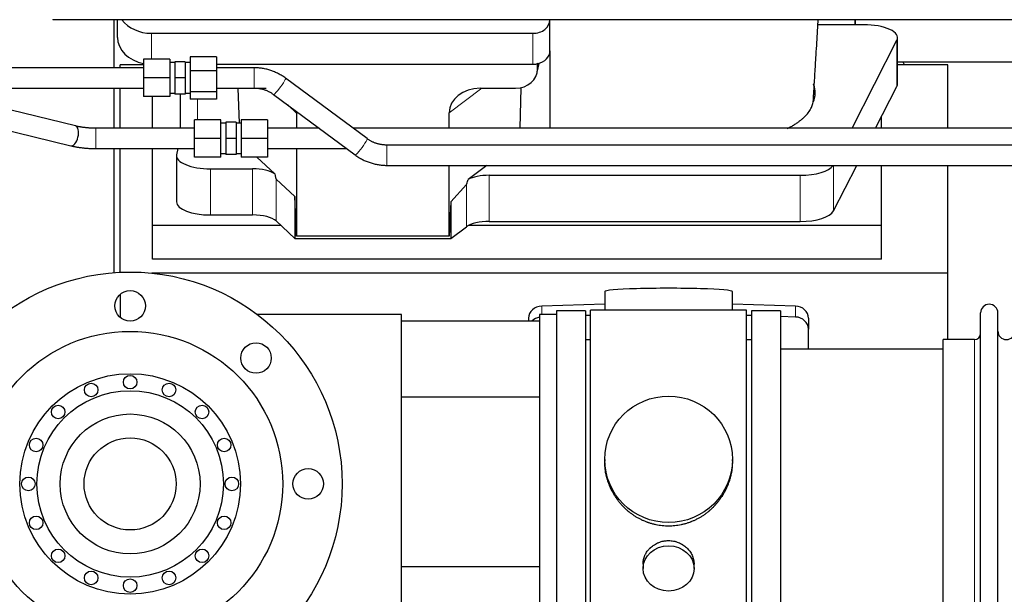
# Model space of a CAD drawing. Header units: inches. Extents: x 0 to 23760, y -13 to 16800.
# Tile 9 of 256: x 3204 to 3785, y 6208 to 6547. Entities that reach past the tile are written whole.
import ezdxf

# ---------------------------------------------------------------- set-up
doc = ezdxf.new("R2010")
doc.units = ezdxf.units.IN
doc.layers.add('1', color=7, linetype='Continuous', true_color=0xffffff)

msp = doc.modelspace()

# ---------------------------------------------------------------- linework, layer by layer
at = {"layer": '1', "color": 2, "linetype": 'Continuous', "lineweight": 25}
for p, q in [((3223.534, 6547.19), (3223.534, 6547.111)), ((7734.034, 6547.111), (3223.534, 6547.111)), ((3259.53, 6518.806), (3259.53, 6547.107)), ((3261.587, 6536.737), (3261.587, 6547.11)), ((3516.587, 6547.065), (3516.587, 6547.111)), ((3516.587, 6528.803), (3516.587, 6547.065)), ((3696.537, 6544.172), (3674.662, 6544.172)), ((3696.537, 6547.112), (3696.537, 6544.173)), ((3696.537, 6544.172), (3696.537, 6547.111)), ((3701.558, 6544.172), (3696.537, 6544.172)), ((3281.587, 6539.131), (3506.587, 6539.131)), ((3694.772, 6483.134), (3721.189, 6535.056)), ((3721.558, 6509.264), (3721.558, 6536.518)), ((3516.587, 6528.805), (3516.587, 6483.134)), ((3276.976, 6520.486), (3263.194, 6520.486)), ((3263.194, 6518.808), (3263.194, 6520.486)), ((3276.976, 6523.81), (3276.976, 6512.81)), ((3292.476, 6523.81), (3276.976, 6523.81)), ((3292.476, 6523.81), (3292.476, 6512.81)), ((3295.476, 6521.81), (3292.476, 6521.81)), ((3295.476, 6522.31), (3295.476, 6512.81)), ((3301.476, 6522.31), (3295.476, 6522.31)), ((3301.476, 6522.31), (3301.476, 6512.81)), ((3304.476, 6521.81), (3301.476, 6521.81)), ((3304.476, 6525.287), (3304.476, 6516.985)), ((3319.976, 6525.287), (3304.476, 6525.287)), ((3319.976, 6525.287), (3319.976, 6516.985)), ((3319.978, 6520.869), (3506.587, 6520.869)), ((3509.092, 6516.102), (3510.177, 6521.398)), ((3509.302, 6518.169), (3509.302, 6521.466)), ((3751.194, 6520.486), (3721.558, 6520.486)), ((3721.559, 6522.226), (3833.493, 6522.226)), ((3751.194, 6483.131), (3751.194, 6520.486)), ((3304.476, 6516.985), (3304.476, 6504.508)), ((3319.976, 6516.985), (3304.476, 6516.985)), ((3319.976, 6516.985), (3319.976, 6504.508)), ((3276.976, 6512.81), (3276.976, 6501.81)), ((3292.476, 6512.81), (3276.976, 6512.81)), ((3292.476, 6512.81), (3292.476, 6501.81)), ((3295.476, 6512.81), (3295.476, 6503.31)), ((3301.476, 6512.81), (3295.476, 6512.81)), ((3301.476, 6512.81), (3301.476, 6503.31)), ((3408.834, 6476.985), (3360.738, 6512.668)), ((3259.53, 6483.133), (3259.53, 6506.807)), ((3263.194, 6483.131), (3263.194, 6506.81)), ((3292.476, 6503.81), (3295.476, 6503.81)), ((3301.476, 6503.31), (3295.476, 6503.31)), ((3298.52, 6503.312), (3298.52, 6483.134)), ((3301.476, 6503.81), (3304.476, 6503.81)), ((3304.476, 6504.508), (3304.476, 6500.334)), ((3319.976, 6504.508), (3304.476, 6504.508)), ((3319.976, 6504.508), (3319.976, 6500.334)), ((3320.871, 6506.673), (3349.332, 6506.673)), ((3332.585, 6506.673), (3333.39, 6486.133)), ((3353.588, 6503.03), (3401.684, 6467.348)), ((3475.5, 6506.673), (3496.351, 6506.673)), ((3499.471, 6507.009), (3498.772, 6483.134)), ((3708.638, 6483.133), (3721.189, 6507.801)), ((3236.833, 6484.45), (3163.725, 6502.221)), ((3292.476, 6501.81), (3276.976, 6501.81)), ((3282.194, 6483.132), (3282.194, 6501.809)), ((3319.976, 6500.334), (3304.476, 6500.334)), ((3367.127, 6492.043), (3367.127, 6483.132)), ((3457.163, 6483.133), (3457.163, 6492.137)), ((3160.891, 6490.56), (3233.998, 6472.79)), ((3307.034, 6477.133), (3307.034, 6488.133)), ((3322.534, 6488.133), (3307.034, 6488.133)), ((3322.534, 6477.133), (3322.534, 6488.133)), ((3325.534, 6486.133), (3322.534, 6486.133)), ((3325.534, 6486.633), (3325.534, 6477.133)), ((3331.534, 6486.633), (3325.534, 6486.633)), ((3331.534, 6486.633), (3331.534, 6477.133)), ((3334.534, 6486.133), (3331.534, 6486.133)), ((3334.534, 6488.133), (3334.534, 6477.133)), ((3350.034, 6488.133), (3334.534, 6488.133)), ((3350.034, 6488.133), (3350.034, 6477.133)), ((3712.194, 6483.132), (3712.194, 6490.121)), ((3307.034, 6466.133), (3307.034, 6477.133)), ((3322.534, 6477.133), (3307.034, 6477.133)), ((3322.534, 6466.133), (3322.534, 6477.133)), ((3325.534, 6477.133), (3325.534, 6467.633)), ((3331.534, 6477.133), (3325.534, 6477.133)), ((3331.534, 6477.133), (3331.534, 6467.633)), ((3334.534, 6477.133), (3334.534, 6466.133)), ((3350.034, 6477.133), (3334.534, 6477.133)), ((3350.034, 6477.133), (3350.034, 6466.133)), ((3259.53, 6397.951), (3259.53, 6471.134)), ((3263.194, 6398.177), (3263.194, 6471.133)), ((3282.194, 6425.775), (3282.194, 6471.134)), ((3297.104, 6471.133), (3296.449, 6467.371)), ((3367.127, 6471.132), (3367.127, 6419.449)), ((5845.819, 6473.205), (3420.326, 6473.205)), ((3296.405, 6466.862), (3296.405, 6439.608)), ((3322.534, 6466.133), (3307.034, 6466.133)), ((3322.534, 6468.133), (3325.534, 6468.133)), ((3331.534, 6467.633), (3325.534, 6467.633)), ((3331.534, 6468.133), (3334.534, 6468.133)), ((3350.034, 6466.133), (3334.534, 6466.133)), ((3354.368, 6456.244), (3343.661, 6466.133)), ((3316.405, 6459.208), (3341.239, 6459.208)), ((3420.326, 6461.205), (5845.819, 6461.205)), ((3457.163, 6419.449), (3457.163, 6461.205)), ((3479.461, 6461.206), (3468.297, 6452.822)), ((3683.8, 6434.315), (3697.482, 6461.206)), ((3712.194, 6425.775), (3712.194, 6461.205)), ((3751.194, 6397.66), (3751.194, 6461.205)), ((3366.207, 6442.908), (3355.097, 6453.074)), ((3480.778, 6455.378), (3664.169, 6455.378)), ((3467.461, 6449.916), (3458.143, 6439.77)), ((3366.207, 6442.908), (3366.207, 6418.146)), ((3367.127, 6419.449), (3366.207, 6442.908)), ((3458.143, 6439.77), (3457.163, 6419.449)), ((3458.143, 6439.77), (3458.143, 6418.146)), ((3316.405, 6431.954), (3341.239, 6431.954)), ((3355.097, 6428.41), (3366.207, 6418.146)), ((3480.778, 6428.124), (3664.169, 6428.124)), ((3282.194, 6405.972), (3282.194, 6425.775)), ((3357.954, 6425.775), (3282.194, 6425.775)), ((3458.143, 6418.146), (3467.461, 6425.025)), ((3712.194, 6425.775), (3468.679, 6425.775)), ((3712.194, 6405.972), (3712.194, 6425.775)), ((3366.207, 6418.146), (3458.143, 6418.146)), ((3457.163, 6419.449), (3367.127, 6419.449)), ((3712.194, 6405.972), (3282.194, 6405.972)), ((3751.194, 6397.66), (3281.776, 6397.66)), ((3751.194, 6358.461), (3751.194, 6397.66)), ((3263.194, 6385.156), (3263.194, 6371.463)), ((3548.87, 6386.805), (3548.87, 6375.741)), ((3624.198, 6375.742), (3624.198, 6386.805)), ((3548.871, 6379.378), (3511.755, 6378.228)), ((3537.534, 6375.311), (3520.534, 6375.311)), ((3537.534, 6375.311), (3520.534, 6375.311)), ((3520.534, 6375.311), (3520.534, 6373.31)), ((3520.534, 6375.311), (3520.534, 6373.313)), ((3537.534, 6375.311), (3537.534, 6171.311)), ((3537.534, 6375.311), (3537.534, 6363.787)), ((3540.534, 6170.881), (3540.534, 6375.741)), ((3585.246, 6375.741), (3540.534, 6375.741)), ((3632.534, 6375.741), (3585.246, 6375.741)), ((3661.313, 6378.228), (3624.197, 6379.378)), ((3632.534, 6170.881), (3632.534, 6375.741)), ((3652.534, 6375.311), (3635.534, 6375.311)), ((3635.534, 6375.311), (3635.534, 6171.311)), ((3652.534, 6375.311), (3652.534, 6171.311)), ((3429.034, 6373.311), (3344.035, 6373.311)), ((3429.034, 6173.311), (3429.034, 6373.311)), ((3429.034, 6369.466), (3510.534, 6369.466)), ((3504.034, 6371.137), (3504.034, 6369.466)), ((3510.534, 6373.311), (3510.534, 6173.311)), ((3520.534, 6373.311), (3510.534, 6373.311)), ((3520.534, 6373.311), (3520.534, 6173.311)), ((3540.534, 6372.655), (3537.535, 6372.563)), ((3635.533, 6372.563), (3632.533, 6372.655)), ((3661.313, 6371.764), (3652.533, 6372.036)), ((3669.034, 6371.137), (3669.034, 6364.672)), ((3770.534, 6362.811), (3770.534, 6374.211)), ((3780.734, 6362.811), (3780.734, 6374.211)), ((3537.534, 6363.787), (3537.534, 6171.311)), ((3669.034, 6352.811), (3669.034, 6364.672)), ((3540.534, 6358.311), (3537.534, 6358.311)), ((3635.534, 6358.311), (3632.534, 6358.311)), ((3767.034, 6358.461), (3748.534, 6358.461)), ((3748.534, 6348.84), (3748.534, 6358.461)), ((3770.534, 6172.411), (3770.534, 6362.811)), ((3780.734, 6172.411), (3780.734, 6362.811)), ((3748.534, 6352.811), (3652.534, 6352.811)), ((3748.534, 6188.161), (3748.534, 6348.84)), ((3510.533, 6324.466), (3429.034, 6324.466)), ((3548.894, 6287.8), (3548.894, 6286.663)), ((3624.173, 6286.662), (3624.173, 6287.8)), ((3510.533, 6224.466), (3429.034, 6224.466)), ((3571.486, 6226.027), (3571.486, 6223.443)), ((3601.582, 6223.443), (3601.582, 6226.016))]:
    msp.add_line(p, q, dxfattribs=at)
at = {"layer": '1', "color": 110, "linetype": 'Continuous', "lineweight": 13}
for p, q in [((3281.587, 6523.811), (3281.587, 6539.131)), ((3506.587, 6520.869), (3506.587, 6539.131)), ((3721.189, 6535.056), (3721.189, 6507.801)), ((3509.302, 6518.169), (3509.95, 6521.332)), ((3342.095, 6506.81), (3342.095, 6518.81)), ((3476.518, 6506.673), (3457.163, 6492.137)), ((3308.728, 6488.134), (3308.728, 6500.335)), ((3367.127, 6492.043), (3361.939, 6496.835)), ((3248.771, 6471.133), (3248.771, 6483.132)), ((3420.326, 6461.205), (3420.326, 6473.205)), ((3316.405, 6459.208), (3316.405, 6431.954)), ((3341.239, 6459.208), (3341.239, 6431.954)), ((3683.8, 6461.205), (3683.8, 6434.315)), ((3355.097, 6453.074), (3355.097, 6428.41)), ((3480.778, 6455.378), (3480.778, 6428.124)), ((3664.169, 6455.378), (3664.169, 6428.124)), ((3467.461, 6449.916), (3467.461, 6425.025)), ((3511.755, 6378.228), (3511.755, 6373.312)), ((3661.313, 6378.228), (3661.313, 6371.764)), ((3767.034, 6348.84), (3767.034, 6358.461)), ((3767.034, 6188.161), (3767.034, 6348.84))]:
    msp.add_line(p, q, dxfattribs=at)
at = {"layer": '1', "color": 2, "linetype": 'Continuous', "lineweight": 25}
for centre, radius in [((3269.034, 6273.311), 125), ((3269.034, 6378.311), 9), ((3269.034, 6273.311), 90), ((3343.28, 6347.558), 9), ((3269.034, 6273.311), 65), ((3269.034, 6333.311), 4), ((3246.073, 6328.744), 4), ((3291.995, 6328.744), 4), ((3269.034, 6273.311), 55), ((3226.607, 6315.738), 4), ((3311.46, 6315.738), 4), ((3269.034, 6273.311), 41.25), ((3213.601, 6296.272), 4), ((3269.034, 6273.311), 27.15), ((3324.467, 6296.272), 4), ((3209.034, 6273.311), 4), ((3329.034, 6273.311), 4), ((3374.034, 6273.311), 9), ((3213.601, 6250.35), 4), ((3324.467, 6250.35), 4), ((3226.607, 6230.885), 4), ((3311.46, 6230.885), 4), ((3246.073, 6217.879), 4), ((3291.995, 6217.879), 4), ((3269.034, 6213.311), 4)]:
    msp.add_circle(centre, radius, dxfattribs=at)
for centre, radius, start, end in [((3775.634, 6374.211), 5.1, 0, 180), ((3767.034, 6361.961), 3.5, 270, 0), ((3785.734, 6363.461), 5, 180, 0)]:
    msp.add_arc(centre, radius, start, end, dxfattribs=at)
for centre, major_axis, ratio, start_param, end_param in [((3281.587, 6554.998), (-20, 0), 0.7933958, 0.5202527, 1.5707963), ((3506.587, 6547.065), (-10, 0), 0.7933958, 1.5707963, 3.1415927), ((3701.558, 6536.518), (-20, 0), 0.3826834, 2.9492947, 4.712389), ((3281.587, 6536.737), (-20, 0), 0.7933958, 0, 1.3381221), ((3506.587, 6528.803), (-10, 0), 0.7933958, 1.8474697, 3.1415927), ((3506.587, 6528.803), (-10, 0), 0.7933958, 1.5707963, 1.7425489), ((3506.587, 6541.663), (0, -20.985), 0.4765235, 0.1717525, 0.2749449), ((3507.194, 6424.329), (-244, 0), 0.8870108, 3.6019342, 3.6108681), ((3496.262, 6518.248), (13.036, -0.373), 0.8874794, 4.7446027, 6.3085613), ((3586.537, 6503.99), (-86.5, 0), 0.3826834, 2.9725041, 3.2916257), ((3701.558, 6509.264), (-20, 0), 0.3826834, 2.9492947, 3.1416097), ((3476.258, 6491.536), (19.053, -1.602), 0.7899984, 1.6768142, 3.2079098), ((3235.415, 6478.62), (-1.417, -5.83), 0.4931207, 0.0000133, 3.1415078), ((3316.405, 6466.862), (-20, 0), 0.3826834, 6.216629, 7.8539816), ((3341.239, 6453.468), (15, 0), 0.3826834, 0.5047652, 1.5707963), ((3664.169, 6463.032), (-20, 0), 0.3826834, 1.5707963, 2.9006165), ((3341.239, 6864.682), (13.933, -411.641), 0.0134983, 6.1578935, 6.2699677), ((3480.778, 6796.148), (-13.469, -346.314), 0.0190642, 0.0224463, 0.1321927), ((3480.778, 6449.638), (15, 0), 0.3826834, 1.5707963, 2.5536377), ((3316.405, 6439.608), (-20, 0), 0.3826834, 0.0000123, 1.5707963), ((3664.169, 6435.777), (-20, 0), 0.3826834, 1.5707963, 2.9492947), ((3341.239, 6426.214), (15, 0), 0.3826834, 0.392691, 1.5707963), ((3480.778, 6422.384), (15, 0), 0.3826834, 1.5707963, 2.6633841), ((3586.534, 6386.805), (37.664, 0), 0.0504434, 0, 3.1415927), ((3512.034, 6371.137), (8, 0), 0.8870108, 1.6057029, 3.1415927), ((3661.034, 6371.137), (8, 0), 0.8870108, 0, 1.5358897), ((3512.034, 6364.672), (8, 0), 0.8870108, 1.7594359, 2.3998299), ((3661.034, 6364.672), (8, 0), 0.8870108, 0, 1.5358897)]:
    msp.add_ellipse(centre, major_axis=major_axis, ratio=ratio, start_param=start_param, end_param=end_param, dxfattribs=at)
at = {"layer": '1', "color": 110, "linetype": 'Continuous', "lineweight": 13}
for centre, end_param in [((3357.163, 6507.849), 3.1550426), ((3405.259, 6472.167), 3.1415927)]:
    msp.add_ellipse(centre, major_axis=(-3.575, -4.819), ratio=0.1130841, start_param=0, end_param=end_param, dxfattribs=at)
at = {"layer": '1', "color": 2, "linetype": 'Continuous', "lineweight": 25}
for centre, major_axis, ratio in [((3586.534, 6287.8), (37.64, 0), 0.9914449), ((3586.534, 6223.443), (-15.048, 0), 0.8870108)]:
    msp.add_ellipse(centre, major_axis=major_axis, ratio=ratio, dxfattribs=at)
for points, knots in [([(3672.034, 6501.234), (3672.085, 6502.133), (3672.327, 6506.345), (3672.791, 6514.107), (3673.368, 6523.437), (3673.898, 6531.831), (3674.339, 6538.946), (3674.655, 6544.04), (3674.824, 6546.75), (3674.846, 6547.11)], [0, 0, 0, 0, 0.061061, 0.2853456, 0.5186589, 0.6735937, 0.826672, 0.9769431, 1, 1, 1, 1]), ([(3656.579, 6482.943), (3656.881, 6483.095), (3657.179, 6483.248), (3658.112, 6483.738), (3658.734, 6484.08), (3659.64, 6484.601), (3659.937, 6484.777), (3660.303, 6484.998), (3660.376, 6485.042), (3660.521, 6485.131), (3660.738, 6485.264), (3660.952, 6485.398), (3661.656, 6485.845), (3662.74, 6486.568), (3664.235, 6487.672), (3665.603, 6488.797), (3666.43, 6489.56), (3667.215, 6490.33), (3667.586, 6490.718), (3668.635, 6491.894), (3669.248, 6492.691), (3669.838, 6493.604), (3669.902, 6493.706), (3670.027, 6493.91), (3670.088, 6494.012), (3670.268, 6494.318), (3670.382, 6494.523), (3670.705, 6495.136), (3670.896, 6495.546), (3671.234, 6496.365), (3671.379, 6496.776), (3671.626, 6497.597), (3671.726, 6498.008), (3671.804, 6498.42)], [0, 0, 0, 0, 0.0341753, 0.0341753, 0.1084695, 0.1084695, 0.1456166, 0.1456166, 0.1549034, 0.1549034, 0.1641902, 0.1827637, 0.1827637, 0.2570579, 0.3313522, 0.4056464, 0.4799406, 0.4799406, 0.5542348, 0.5542348, 0.7028232, 0.7028232, 0.7213967, 0.7213967, 0.7399703, 0.7399703, 0.7771174, 0.7771174, 0.8514116, 0.8514116, 0.9257058, 0.9257058, 1, 1, 1, 1]), ([(3671.847, 6498.98), (3671.885, 6499.195), (3671.918, 6499.41), (3671.969, 6499.841), (3672.006, 6500.272), (3672.021, 6500.703), (3672.028, 6501.026), (3672.03, 6501.133), (3672.031, 6501.241)], [0, 0, 0, 0, 0.2858572, 0.2858572, 0.5717144, 0.8575716, 0.8575716, 1, 1, 1, 1]), ([(5715.819, 6483.133), (5693.841, 6483.133), (5652.411, 6483.133), (5594.058, 6483.133), (5543.287, 6483.133), (5500.097, 6483.133), (5463.841, 6483.133), (5393.727, 6483.133), (5247.435, 6483.133), (4953.908, 6483.133), (4508.529, 6483.133), (4121.848, 6483.133), (3863.594, 6483.133), (3779.219, 6483.133), (3713.194, 6483.133), (3661.654, 6483.133), (3618.687, 6483.133), (3565.724, 6483.133), (3502.738, 6483.133), (3446.571, 6483.133), (3411.4, 6483.133), (3400.565, 6483.133)], [0, 0, 0, 0, 0.0284785, 0.0536823, 0.0756114, 0.0942659, 0.1096456, 0.1225907, 0.1851165, 0.2992033, 0.5029298, 0.762218, 0.8002469, 0.8375633, 0.8715472, 0.8858001, 0.9043461, 0.9272217, 0.9544268, 0.9859614, 1, 1, 1, 1]), ([(3586.534, 6248.428), (3585.906, 6248.428), (3584.657, 6248.461), (3582.8, 6248.606), (3580.96, 6248.845), (3579.137, 6249.177), (3577.33, 6249.603), (3576.137, 6249.948), (3575.246, 6250.231), (3574.95, 6250.33), (3574.581, 6250.457), (3574.507, 6250.483), (3574.359, 6250.535), (3574.139, 6250.614), (3573.334, 6250.91), (3572.038, 6251.433), (3570.356, 6252.212), (3568.719, 6253.071), (3567.126, 6254.009), (3565.576, 6255.027), (3564.572, 6255.759), (3563.954, 6256.233), (3563.831, 6256.329), (3563.586, 6256.521), (3563.221, 6256.812), (3562.862, 6257.109), (3562.152, 6257.71), (3561.228, 6258.532), (3559.907, 6259.825), (3558.649, 6261.18), (3557.455, 6262.594), (3556.701, 6263.578), (3556.152, 6264.332), (3555.881, 6264.712), (3555.617, 6265.099), (3555.442, 6265.358), (3555.355, 6265.488), (3554.926, 6266.141), (3554.266, 6267.198), (3553.357, 6268.821), (3552.529, 6270.48), (3551.782, 6272.174), (3551.114, 6273.906), (3550.724, 6275.084), (3550.452, 6275.978), (3550.321, 6276.427), (3550.178, 6276.955), (3550.119, 6277.182), (3550.079, 6277.334), (3550.06, 6277.41), (3549.888, 6278.093), (3549.613, 6279.311), (3549.293, 6281.141), (3549.064, 6282.975), (3548.926, 6284.813), (3548.894, 6286.061), (3548.894, 6286.696), (3548.894, 6286.715)], [0, 0, 0, 0, 0.0312188, 0.0624376, 0.0936563, 0.1248751, 0.1560939, 0.1873127, 0.1873127, 0.2029221, 0.2029221, 0.2068244, 0.2068244, 0.2107268, 0.2185315, 0.2497502, 0.280969, 0.3121878, 0.3434066, 0.3746254, 0.4058442, 0.4058442, 0.4136489, 0.4136489, 0.4214535, 0.4370629, 0.4370629, 0.4682817, 0.4995005, 0.5307193, 0.5619381, 0.5931568, 0.5931568, 0.6087662, 0.6165709, 0.6165709, 0.6243756, 0.6243756, 0.6555944, 0.6868132, 0.718032, 0.7492507, 0.7804695, 0.8116883, 0.8116883, 0.8272977, 0.8351024, 0.8390047, 0.8390047, 0.8429071, 0.8429071, 0.8741259, 0.9053447, 0.9365634, 0.9677822, 0.999001, 1, 1, 1, 1]), ([(3624.173, 6286.71), (3624.173, 6286.697), (3624.174, 6286.07), (3624.142, 6284.829), (3624.005, 6282.989), (3623.776, 6281.151), (3623.563, 6279.928), (3623.379, 6279.011), (3623.298, 6278.629), (3623.21, 6278.247), (3623.175, 6278.095), (3623.157, 6278.019), (3623.102, 6277.79), (3622.916, 6277.03), (3622.54, 6275.678), (3621.954, 6273.91), (3621.286, 6272.175), (3620.536, 6270.475), (3619.703, 6268.808), (3619.093, 6267.719), (3618.694, 6267.045), (3618.613, 6266.911), (3618.451, 6266.644), (3618.204, 6266.245), (3617.952, 6265.852), (3617.438, 6265.072), (3616.73, 6264.053), (3615.602, 6262.581), (3614.408, 6261.167), (3613.146, 6259.811), (3612.261, 6258.945), (3611.579, 6258.31), (3611.234, 6257.996), (3610.883, 6257.687), (3610.647, 6257.483), (3610.528, 6257.382), (3609.934, 6256.879), (3608.967, 6256.101), (3607.469, 6255.012), (3605.925, 6253.999), (3604.335, 6253.063), (3602.697, 6252.205), (3601.572, 6251.684), (3600.717, 6251.314), (3600.286, 6251.134), (3599.85, 6250.962), (3599.631, 6250.877), (3599.558, 6250.849), (3599.412, 6250.794), (3598.755, 6250.545), (3597.505, 6250.114), (3595.723, 6249.599), (3593.922, 6249.176), (3592.104, 6248.844), (3590.267, 6248.606), (3589.03, 6248.509), (3588.097, 6248.461), (3587.63, 6248.442), (3587.083, 6248.432), (3586.848, 6248.429), (3586.691, 6248.428), (3586.612, 6248.428), (3586.534, 6248.428)], [0, 0, 0, 0, 0.0006246, 0.0318551, 0.0630856, 0.0943161, 0.1255465, 0.1255465, 0.1411618, 0.1450656, 0.1450656, 0.1489694, 0.1489694, 0.156777, 0.1880075, 0.219238, 0.2504685, 0.2816989, 0.3129294, 0.3441599, 0.3441599, 0.3519675, 0.3519675, 0.3597751, 0.3753904, 0.3753904, 0.4066209, 0.4378513, 0.4690818, 0.5003123, 0.5315428, 0.5315428, 0.547158, 0.5549656, 0.5549656, 0.5627733, 0.5627733, 0.5940037, 0.6252342, 0.6564647, 0.6876952, 0.7189257, 0.7501562, 0.7501562, 0.7657714, 0.773579, 0.773579, 0.7774828, 0.7774828, 0.7813866, 0.8126171, 0.8438476, 0.8750781, 0.9063086, 0.937539, 0.9687695, 0.9687695, 0.9843848, 0.9921924, 0.9960962, 0.9960962, 1, 1, 1, 1]), ([(3571.486, 6226.025), (3571.486, 6226.455), (3571.51, 6226.888), (3571.57, 6227.434), (3571.584, 6227.545), (3571.614, 6227.765), (3571.664, 6228.095), (3571.728, 6228.423), (3571.872, 6229.075), (3571.991, 6229.505), (3572.276, 6230.356), (3572.441, 6230.777), (3572.724, 6231.401), (3572.824, 6231.608), (3572.957, 6231.865), (3572.984, 6231.917), (3573.038, 6232.019), (3573.121, 6232.172), (3573.206, 6232.323), (3573.497, 6232.823), (3573.75, 6233.211), (3574.294, 6233.964), (3574.585, 6234.329), (3575.052, 6234.859), (3575.213, 6235.032), (3575.461, 6235.288), (3575.587, 6235.415), (3575.716, 6235.54), (3575.802, 6235.623), (3575.846, 6235.664), (3576.24, 6236.033), (3576.605, 6236.343), (3577.363, 6236.928), (3577.756, 6237.203), (3578.57, 6237.717), (3578.991, 6237.957), (3579.536, 6238.233), (3579.645, 6238.287), (3579.867, 6238.393), (3579.978, 6238.445), (3580.314, 6238.596), (3580.54, 6238.691), (3581.223, 6238.96), (3581.685, 6239.118), (3582.623, 6239.39), (3583.099, 6239.504), (3583.823, 6239.642), (3584.066, 6239.683), (3584.433, 6239.735), (3584.556, 6239.751), (3584.741, 6239.773), (3584.803, 6239.78), (3584.927, 6239.793), (3584.988, 6239.799), (3585.544, 6239.852), (3586.037, 6239.875), (3587.019, 6239.875), (3587.509, 6239.853), (3588.487, 6239.761), (3588.974, 6239.693), (3589.582, 6239.578), (3589.704, 6239.553), (3589.946, 6239.501), (3590.309, 6239.419), (3590.666, 6239.325), (3591.373, 6239.121), (3591.835, 6238.964), (3592.74, 6238.608), (3593.184, 6238.409), (3593.836, 6238.079), (3594.051, 6237.964), (3594.37, 6237.784), (3594.476, 6237.722), (3594.685, 6237.597), (3594.789, 6237.533), (3595.302, 6237.209), (3595.697, 6236.934), (3596.454, 6236.35), (3596.817, 6236.042), (3597.511, 6235.394), (3597.842, 6235.054), (3598.197, 6234.653), (3598.236, 6234.608), (3598.313, 6234.518), (3598.429, 6234.383), (3598.691, 6234.064), (3598.903, 6233.784), (3599.313, 6233.218), (3599.565, 6232.831), (3600.028, 6232.038), (3600.238, 6231.631), (3600.523, 6231.007), (3600.612, 6230.797), (3600.738, 6230.477), (3600.779, 6230.371), (3600.857, 6230.157), (3600.894, 6230.05), (3601.074, 6229.515), (3601.193, 6229.084), (3601.386, 6228.218), (3601.458, 6227.783), (3601.532, 6227.126), (3601.55, 6226.907), (3601.569, 6226.577), (3601.576, 6226.412), (3601.579, 6226.247), (3601.581, 6226.136), (3601.581, 6226.081), (3601.582, 6226.023), (3601.582, 6226.021), (3601.582, 6226.018)], [0, 0, 0, 0, 0.0308202, 0.0308202, 0.0386347, 0.0386347, 0.0464491, 0.062078, 0.062078, 0.0933358, 0.0933358, 0.1245936, 0.1245936, 0.1402226, 0.1402226, 0.1441298, 0.1441298, 0.148037, 0.1558515, 0.1558515, 0.1871093, 0.1871093, 0.2183671, 0.2183671, 0.233996, 0.233996, 0.2418105, 0.2457177, 0.2457177, 0.2496249, 0.2496249, 0.2808827, 0.2808827, 0.3121405, 0.3121405, 0.3433983, 0.3433983, 0.3512128, 0.3512128, 0.3590273, 0.3590273, 0.3746562, 0.3746562, 0.405914, 0.405914, 0.4371718, 0.4371718, 0.4528007, 0.4528007, 0.4606152, 0.4606152, 0.4645224, 0.4645224, 0.4684296, 0.4684296, 0.4996874, 0.4996874, 0.5309452, 0.5309452, 0.5622031, 0.5622031, 0.5700175, 0.5700175, 0.577832, 0.5934609, 0.5934609, 0.6247187, 0.6247187, 0.6559765, 0.6559765, 0.6716054, 0.6716054, 0.6794199, 0.6794199, 0.6872343, 0.6872343, 0.7184921, 0.7184921, 0.7497499, 0.7497499, 0.7810078, 0.7810078, 0.784915, 0.784915, 0.7888222, 0.7966367, 0.8122656, 0.8122656, 0.8435234, 0.8435234, 0.8747812, 0.8747812, 0.8904101, 0.8904101, 0.8982246, 0.8982246, 0.906039, 0.906039, 0.9372968, 0.9372968, 0.9685546, 0.9685546, 0.9841835, 0.9841835, 0.991998, 0.9959052, 0.9959052, 0.9998125, 0.9998125, 1, 1, 1, 1])]:
    msp.add_open_spline(points, degree=3, knots=knots, dxfattribs=at)
msp.add_rational_spline([(3509.302, 6521.466), (3509.31, 6521.318), (3509.319, 6521.171)], [0.500000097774, 0.499999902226, 0.500000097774], degree=2, dxfattribs=at)
for points, degree in [([(3276.976, 6518.81), (3156.534, 6518.81)], 1), ([(3342.095, 6518.81), (3319.976, 6518.81)], 1), ([(3360.731, 6512.673), (3352.402, 6518.659), (3342.095, 6518.81)], 2), ([(3672.095, 6509.324), (3672.085, 6509.195), (3672.075, 6509.067), (3672.065, 6508.938)], 3), ([(3156.534, 6506.811), (3276.976, 6506.811)], 1), ([(3319.976, 6506.811), (3342.095, 6506.811)], 1), ([(3342.095, 6506.811), (3348.505, 6506.83), (3353.596, 6503.026)], 2), ([(3671.804, 6498.42), (3671.818, 6498.606), (3671.833, 6498.793), (3671.847, 6498.98)], 3), ([(3248.771, 6483.133), (3242.256, 6483.137), (3236.829, 6484.451)], 2), ([(3307.034, 6483.133), (3248.771, 6483.133)], 1), ([(3380.419, 6483.133), (3370.291, 6483.133), (3360.162, 6483.133), (3350.034, 6483.133)], 3), ([(3420.326, 6473.205), (3413.917, 6473.186), (3408.826, 6476.99)], 2), ([(3234.002, 6472.789), (3240.832, 6471.159), (3248.771, 6471.133)], 2), ([(3248.771, 6471.133), (3307.034, 6471.133)], 1), ([(3350.034, 6471.133), (3365.559, 6471.133), (3381.085, 6471.133), (3396.61, 6471.133)], 3), ([(3401.691, 6467.343), (3410.02, 6461.357), (3420.326, 6461.206)], 2)]:
    msp.add_open_spline(points, degree=degree, dxfattribs=at)

doc.saveas('drawing.dxf')
